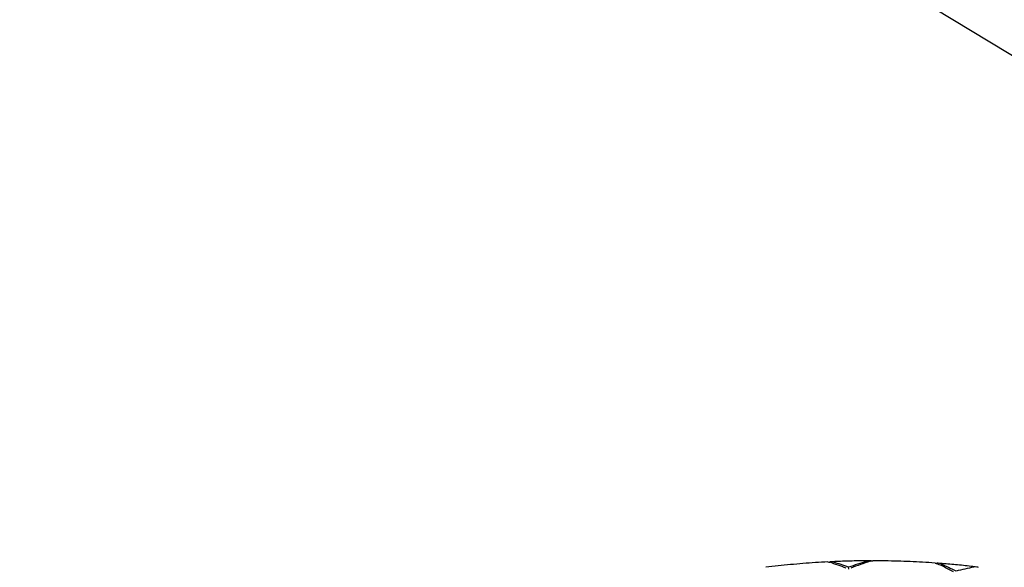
# Model space of a CAD drawing. Header units: inches. Extents: x 24 to 1128, y -74 to 748.
# Tile 44 of 256: x 315.785 to 317.278, y 206.426 to 207.257. Entities that reach past the tile are written whole.
import ezdxf

# ---------------------------------------------------------------- set-up
doc = ezdxf.new("R2010")
doc.units = ezdxf.units.IN
doc.header["$LTSCALE"] = 32
doc.header["$MEASUREMENT"] = 0
doc.layers.add('Visible (ANSI)', color=7, linetype='Continuous', lineweight=30)

msp = doc.modelspace()

# ---------------------------------------------------------------- linework, layer by layer
at = {"layer": 'Visible (ANSI)'}
for p, q in [((318.67497, 206.36269), (315.49304, 208.29291)), ((317.0422, 206.42351), (317.04212, 206.42633))]:
    msp.add_line(p, q, dxfattribs=at)
msp.add_circle((308.84114, 217.49266), 23.75, dxfattribs=at)
for centre, major_axis, ratio, start_param, end_param in [((317.11212, 205.23776), (-0.86892, 1.12881), 0.647353, 5.4767087, 5.4983418), ((317.08102, 205.10744), (0.7344, -1.28585), 0.6782111, 2.4758208, 2.4959717), ((317.08102, 205.10744), (-1.04008, -1.17576), 0.7279858, 4.0325466, 4.0526976), ((317.11212, 205.23776), (-1.16184, -0.99003), 0.7034524, 4.2000484, 4.2216814), ((317.11212, 205.23776), (-0.81276, 1.20064), 0.6612547, 5.4076168, 5.4292499), ((317.08102, 205.10744), (0.66528, -1.34916), 0.6911424, 2.4134376, 2.4335886), ((317.08102, 205.10744), (-1.09934, -1.09517), 0.7176878, 3.9796644, 3.9998153)]:
    msp.add_ellipse(centre, major_axis=major_axis, ratio=ratio, start_param=start_param, end_param=end_param, dxfattribs=at)
for points, knots in [([(317.01056, 206.43443), (317.00427, 206.43411), (316.99797, 206.43375), (316.98539, 206.43293), (316.97911, 206.43247), (316.96655, 206.43147), (316.96028, 206.43093), (316.94774, 206.42975), (316.94148, 206.42911), (316.92898, 206.42775), (316.92273, 206.42703), (316.91649, 206.42626)], [2.318127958, 2.318127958, 2.318127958, 2.318127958, 2.333368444, 2.333368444, 2.34860893, 2.34860893, 2.363849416, 2.363849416, 2.379089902, 2.379089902, 2.394330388, 2.394330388, 2.394330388, 2.394330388]), ([(317.01917, 206.43417), (317.01785, 206.4346), (317.01625, 206.43477), (317.01427, 206.43456), (317.01357, 206.43441), (317.01287, 206.43419)], [0, 0, 0, 0, 0.015156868, 0.015156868, 0.022607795, 0.022607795, 0.022607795, 0.022607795]), ([(317.0737, 206.43614), (317.06982, 206.43612), (317.06593, 206.43609), (317.05817, 206.436), (317.05428, 206.43594), (317.04652, 206.43578), (317.04264, 206.43568), (317.03488, 206.43545), (317.031, 206.43532), (317.02324, 206.43502), (317.01937, 206.43486), (317.01549, 206.43467)], [2.267295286, 2.267295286, 2.267295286, 2.267295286, 2.276666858, 2.276666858, 2.28603843, 2.28603843, 2.295410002, 2.295410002, 2.304781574, 2.304781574, 2.314153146, 2.314153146, 2.314153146, 2.314153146]), ([(317.07633, 206.4359), (317.07565, 206.43602), (317.07497, 206.4361), (317.07273, 206.43619), (317.07081, 206.43594), (317.06926, 206.43543)], [0.169407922, 0.169407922, 0.169407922, 0.169407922, 0.175369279, 0.175369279, 0.190526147, 0.190526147, 0.190526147, 0.190526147]), ([(317.17323, 206.43273), (317.16692, 206.43318), (317.16062, 206.43359), (317.14801, 206.43431), (317.14171, 206.43463), (317.12909, 206.43518), (317.12279, 206.4354), (317.11017, 206.43577), (317.10387, 206.43591), (317.09125, 206.43609), (317.08495, 206.43614), (317.07865, 206.43614)], [2.187311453, 2.187311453, 2.187311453, 2.187311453, 2.202513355, 2.202513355, 2.217715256, 2.217715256, 2.232917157, 2.232917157, 2.248119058, 2.248119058, 2.263320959, 2.263320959, 2.263320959, 2.263320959]), ([(317.18203, 206.43136), (317.18071, 206.43197), (317.17906, 206.43235), (317.17698, 206.43242), (317.17624, 206.43236), (317.1755, 206.43224)], [0, 0, 0, 0, 0.015156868, 0.015156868, 0.022517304, 0.022517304, 0.022517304, 0.022517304]), ([(317.23654, 206.42669), (317.23265, 206.42715), (317.22877, 206.4276), (317.22099, 206.42846), (317.2171, 206.42887), (317.20932, 206.42967), (317.20542, 206.43004), (317.19763, 206.43077), (317.19374, 206.43111), (317.18595, 206.43177), (317.18205, 206.43208), (317.17815, 206.43237)], [2.136317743, 2.136317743, 2.136317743, 2.136317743, 2.145724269, 2.145724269, 2.155130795, 2.155130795, 2.164537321, 2.164537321, 2.173943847, 2.173943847, 2.183350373, 2.183350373, 2.183350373, 2.183350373]), ([(317.23912, 206.42611), (317.23842, 206.42634), (317.23771, 206.42651), (317.23552, 206.42686), (317.23365, 206.42682), (317.23209, 206.42649)], [0.168795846, 0.168795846, 0.168795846, 0.168795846, 0.175369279, 0.175369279, 0.190526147, 0.190526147, 0.190526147, 0.190526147])]:
    msp.add_open_spline(points, degree=3, knots=knots, dxfattribs=at)
for points in [[(317.01057, 206.43443), (317.01159, 206.43447), (317.01276, 206.43428), (317.01378, 206.43392)], [(317.07465, 206.43545), (317.0759, 206.43588), (317.07736, 206.43613), (317.07865, 206.43614)], [(317.17323, 206.43273), (317.17433, 206.43264), (317.17558, 206.43229), (317.17664, 206.43177)]]:
    msp.add_open_spline(points, degree=3, dxfattribs=at)

doc.saveas('drawing.dxf')
